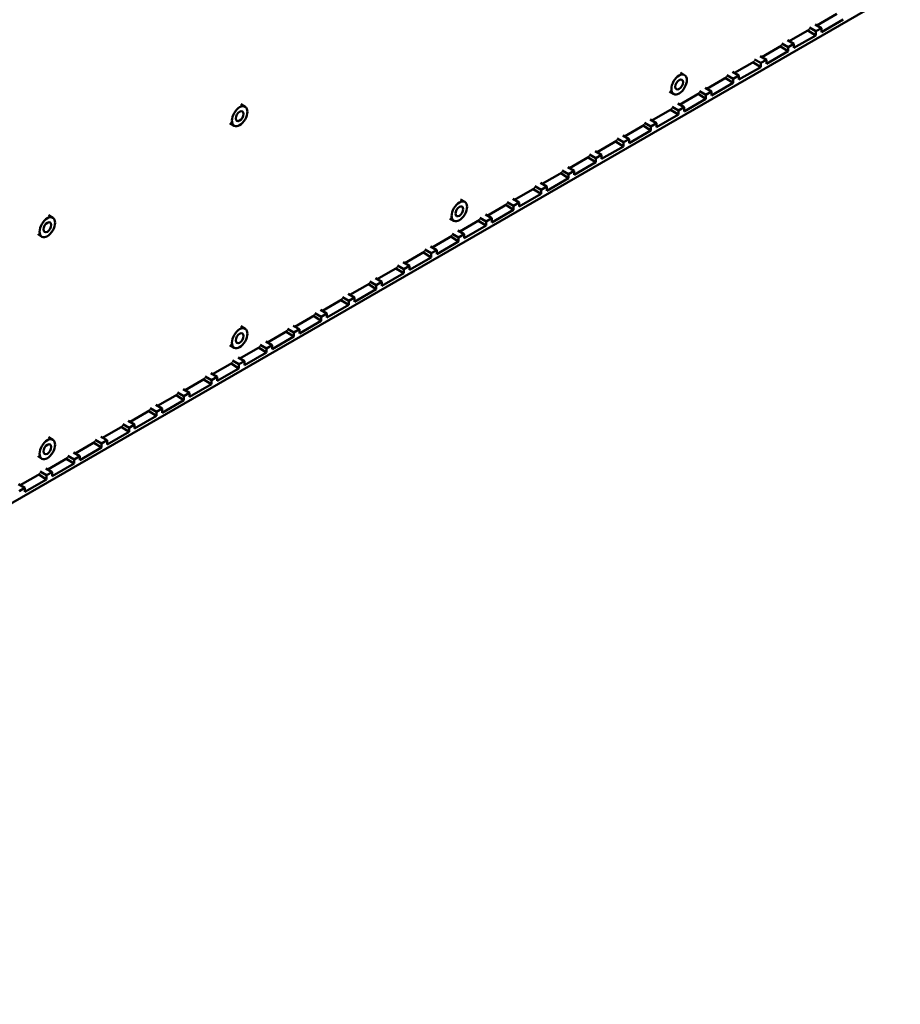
# Model space of a CAD drawing. Header units: millimetres. Extents: x 0 to 6049, y -120 to 1682.
# Tile 207 of 256: x 2166 to 2254, y 367 to 466. Entities that reach past the tile are written whole.
import ezdxf

# ---------------------------------------------------------------- set-up
doc = ezdxf.new("R2010")
doc.units = ezdxf.units.MM
doc.header["$LTSCALE"] = 2
doc.layers.add('Sichtbar (ISO)', color=7, linetype='Continuous', lineweight=50)

msp = doc.modelspace()

# ---------------------------------------------------------------- linework, layer by layer
at = {"layer": 'Sichtbar (ISO)'}
for p, q in [((2077.682, 367.018), (2254.318, 468.998)), ((2245.919, 465.456), (2247.939, 466.622)), ((2245.742, 465.558), (2246.379, 465.191)), ((2248.575, 466.05), (2246.379, 464.782)), ((2243.157, 463.861), (2245.177, 465.027)), ((2245.813, 464.456), (2243.617, 463.188)), ((2245.813, 464.456), (2245.027, 464.941)), ((2245.177, 465.231), (2245.813, 464.864)), ((2245.813, 464.864), (2246.379, 465.191)), ((2245.813, 464.456), (2245.813, 464.864)), ((2246.379, 465.191), (2246.379, 464.782)), ((2240.395, 462.267), (2242.415, 463.433)), ((2242.415, 463.637), (2243.051, 463.269)), ((2242.98, 463.963), (2243.617, 463.596)), ((2243.051, 463.269), (2243.617, 463.596)), ((2243.617, 463.596), (2243.617, 463.188)), ((2243.051, 462.861), (2240.855, 461.593)), ((2243.051, 462.861), (2242.265, 463.347)), ((2243.051, 462.861), (2243.051, 463.269)), ((2237.633, 460.672), (2239.653, 461.838)), ((2240.289, 461.267), (2239.503, 461.752)), ((2239.653, 462.042), (2240.289, 461.675)), ((2240.219, 462.369), (2240.855, 462.001)), ((2240.289, 461.675), (2240.855, 462.001)), ((2240.289, 461.267), (2240.289, 461.675)), ((2240.855, 462.001), (2240.855, 461.593)), ((2232.203, 460.712), (2232.628, 460.467)), ((2236.891, 460.448), (2237.527, 460.08)), ((2237.457, 460.774), (2238.093, 460.407)), ((2237.527, 460.08), (2238.093, 460.407)), ((2240.289, 461.267), (2238.093, 459.999)), ((2238.093, 460.407), (2238.093, 459.999)), ((2234.871, 459.078), (2236.891, 460.243)), ((2237.527, 459.672), (2235.331, 458.404)), ((2237.527, 459.672), (2236.742, 460.157)), ((2237.527, 459.672), (2237.527, 460.08)), ((2231.103, 458.806), (2231.528, 458.561)), ((2232.109, 457.483), (2234.129, 458.649)), ((2234.765, 458.077), (2233.98, 458.563)), ((2234.129, 458.853), (2234.765, 458.486)), ((2234.695, 459.18), (2235.331, 458.812)), ((2234.765, 458.486), (2235.331, 458.812)), ((2234.765, 458.077), (2234.765, 458.486)), ((2235.331, 458.812), (2235.331, 458.404)), ((2188.012, 457.522), (2188.436, 457.277)), ((2231.933, 457.585), (2232.569, 457.218)), ((2234.765, 458.077), (2232.569, 456.809)), ((2229.347, 455.888), (2231.367, 457.054)), ((2232.003, 456.483), (2229.807, 455.215)), ((2232.003, 456.483), (2231.218, 456.968)), ((2231.367, 457.258), (2232.003, 456.891)), ((2232.003, 456.891), (2232.569, 457.218)), ((2232.003, 456.483), (2232.003, 456.891)), ((2232.569, 457.218), (2232.569, 456.809)), ((2186.912, 455.617), (2187.336, 455.372)), ((2226.585, 454.294), (2228.605, 455.46)), ((2228.605, 455.664), (2229.241, 455.296)), ((2229.171, 455.99), (2229.807, 455.623)), ((2229.241, 455.296), (2229.807, 455.623)), ((2229.807, 455.623), (2229.807, 455.215)), ((2229.241, 454.888), (2227.045, 453.62)), ((2229.241, 454.888), (2228.456, 455.373)), ((2229.241, 454.888), (2229.241, 455.296)), ((2223.824, 452.699), (2225.843, 453.865)), ((2226.479, 453.293), (2225.694, 453.779)), ((2225.843, 454.069), (2226.479, 453.702)), ((2226.409, 454.396), (2227.045, 454.028)), ((2226.479, 453.702), (2227.045, 454.028)), ((2226.479, 453.293), (2226.479, 453.702)), ((2227.045, 454.028), (2227.045, 453.62)), ((2223.647, 452.801), (2224.283, 452.434)), ((2226.479, 453.293), (2224.283, 452.025)), ((2221.062, 451.104), (2223.081, 452.27)), ((2223.717, 451.699), (2221.521, 450.431)), ((2223.717, 451.699), (2222.932, 452.184)), ((2223.081, 452.475), (2223.717, 452.107)), ((2223.717, 452.107), (2224.283, 452.434)), ((2223.717, 451.699), (2223.717, 452.107)), ((2224.283, 452.434), (2224.283, 452.025)), ((2218.3, 449.51), (2220.319, 450.676)), ((2220.955, 450.104), (2220.17, 450.59)), ((2220.319, 450.88), (2220.955, 450.512)), ((2220.885, 451.207), (2221.521, 450.839)), ((2220.955, 450.512), (2221.521, 450.839)), ((2220.955, 450.104), (2220.955, 450.512)), ((2221.521, 450.839), (2221.521, 450.431)), ((2218.123, 449.612), (2218.759, 449.244)), ((2220.955, 450.104), (2218.759, 448.836)), ((2215.538, 447.915), (2217.557, 449.081)), ((2218.194, 448.51), (2217.408, 448.995)), ((2217.557, 449.285), (2218.194, 448.918)), ((2218.194, 448.918), (2218.759, 449.244)), ((2218.194, 448.51), (2218.194, 448.918)), ((2218.759, 449.244), (2218.759, 448.836)), ((2210.108, 447.955), (2210.532, 447.71)), ((2214.795, 447.691), (2215.432, 447.323)), ((2215.361, 448.017), (2215.997, 447.65)), ((2215.432, 447.323), (2215.997, 447.65)), ((2218.194, 448.51), (2215.997, 447.242)), ((2215.997, 447.65), (2215.997, 447.242)), ((2212.776, 446.321), (2214.795, 447.487)), ((2215.432, 446.915), (2213.235, 445.647)), ((2215.432, 446.915), (2214.646, 447.4)), ((2215.432, 446.915), (2215.432, 447.323)), ((2168.678, 446.36), (2169.102, 446.115)), ((2209.008, 446.049), (2209.432, 445.804)), ((2210.014, 444.726), (2212.033, 445.892)), ((2212.67, 445.32), (2211.884, 445.806)), ((2212.033, 446.096), (2212.67, 445.729)), ((2212.599, 446.423), (2213.235, 446.055)), ((2212.67, 445.729), (2213.235, 446.055)), ((2212.67, 445.32), (2212.67, 445.729)), ((2213.235, 446.055), (2213.235, 445.647)), ((2209.837, 444.828), (2210.473, 444.461)), ((2212.67, 445.32), (2210.473, 444.052)), ((2167.578, 444.455), (2168.002, 444.21)), ((2207.252, 443.131), (2209.271, 444.297)), ((2209.908, 443.726), (2207.711, 442.458)), ((2209.908, 443.726), (2209.122, 444.211)), ((2209.271, 444.501), (2209.908, 444.134)), ((2209.908, 444.134), (2210.473, 444.461)), ((2209.908, 443.726), (2209.908, 444.134)), ((2210.473, 444.461), (2210.473, 444.052)), ((2204.49, 441.537), (2206.509, 442.703)), ((2207.146, 442.131), (2206.36, 442.616)), ((2206.509, 442.907), (2207.146, 442.539)), ((2207.075, 443.233), (2207.711, 442.866)), ((2207.146, 442.539), (2207.711, 442.866)), ((2207.711, 442.866), (2207.711, 442.458)), ((2204.313, 441.639), (2204.949, 441.271)), ((2207.146, 442.131), (2204.949, 440.863)), ((2207.146, 442.131), (2207.146, 442.539)), ((2201.728, 439.942), (2203.747, 441.108)), ((2204.384, 440.537), (2203.598, 441.022)), ((2203.747, 441.312), (2204.384, 440.945)), ((2204.384, 440.945), (2204.949, 441.271)), ((2204.384, 440.537), (2204.384, 440.945)), ((2204.949, 441.271), (2204.949, 440.863)), ((2200.985, 439.718), (2201.622, 439.35)), ((2201.551, 440.044), (2202.187, 439.677)), ((2201.622, 439.35), (2202.187, 439.677)), ((2204.384, 440.537), (2202.187, 439.269)), ((2202.187, 439.677), (2202.187, 439.269)), ((2198.966, 438.348), (2200.985, 439.513)), ((2201.622, 438.942), (2199.425, 437.674)), ((2201.622, 438.942), (2200.836, 439.427)), ((2201.622, 438.942), (2201.622, 439.35)), ((2196.204, 436.753), (2198.223, 437.919)), ((2198.86, 437.347), (2198.074, 437.833)), ((2198.223, 438.123), (2198.86, 437.756)), ((2198.789, 438.45), (2199.425, 438.082)), ((2198.86, 437.756), (2199.425, 438.082)), ((2198.86, 437.347), (2198.86, 437.756)), ((2199.425, 438.082), (2199.425, 437.674)), ((2196.027, 436.855), (2196.664, 436.488)), ((2198.86, 437.347), (2196.664, 436.079)), ((2193.442, 435.158), (2195.461, 436.324)), ((2196.098, 435.753), (2193.902, 434.485)), ((2196.098, 435.753), (2195.312, 436.238)), ((2195.461, 436.528), (2196.098, 436.161)), ((2196.098, 436.161), (2196.664, 436.488)), ((2196.098, 435.753), (2196.098, 436.161)), ((2196.664, 436.488), (2196.664, 436.079)), ((2188.012, 435.198), (2188.436, 434.953)), ((2190.68, 433.564), (2192.699, 434.73)), ((2192.699, 434.934), (2193.336, 434.566)), ((2193.265, 435.26), (2193.902, 434.893)), ((2193.336, 434.566), (2193.902, 434.893)), ((2193.902, 434.893), (2193.902, 434.485)), ((2193.336, 434.158), (2191.14, 432.89)), ((2193.336, 434.158), (2192.55, 434.643)), ((2193.336, 434.158), (2193.336, 434.566)), ((2186.912, 433.292), (2187.336, 433.047)), ((2187.918, 431.969), (2189.938, 433.135)), ((2190.574, 432.563), (2189.788, 433.049)), ((2189.938, 433.339), (2190.574, 432.972)), ((2190.503, 433.666), (2191.14, 433.298)), ((2190.574, 432.972), (2191.14, 433.298)), ((2190.574, 432.563), (2190.574, 432.972)), ((2191.14, 433.298), (2191.14, 432.89)), ((2187.176, 431.745), (2187.812, 431.377)), ((2187.741, 432.071), (2188.378, 431.704)), ((2187.812, 431.377), (2188.378, 431.704)), ((2190.574, 432.563), (2188.378, 431.295)), ((2188.378, 431.704), (2188.378, 431.295)), ((2185.156, 430.374), (2187.176, 431.54)), ((2187.812, 430.969), (2185.616, 429.701)), ((2187.812, 430.969), (2187.026, 431.454)), ((2187.812, 430.969), (2187.812, 431.377)), ((2182.394, 428.78), (2184.414, 429.946)), ((2185.05, 429.374), (2184.264, 429.86)), ((2184.414, 430.15), (2185.05, 429.782)), ((2184.979, 430.477), (2185.616, 430.109)), ((2185.05, 429.782), (2185.616, 430.109)), ((2185.05, 429.374), (2185.05, 429.782)), ((2185.616, 430.109), (2185.616, 429.701)), ((2182.217, 428.882), (2182.854, 428.514)), ((2185.05, 429.374), (2182.854, 428.106)), ((2179.632, 427.185), (2181.652, 428.351)), ((2182.288, 427.78), (2180.092, 426.512)), ((2182.288, 427.78), (2181.502, 428.265)), ((2181.652, 428.555), (2182.288, 428.188)), ((2182.288, 428.188), (2182.854, 428.514)), ((2182.288, 427.78), (2182.288, 428.188)), ((2182.854, 428.514), (2182.854, 428.106)), ((2176.87, 425.591), (2178.89, 426.757)), ((2178.89, 426.961), (2179.526, 426.593)), ((2179.455, 427.287), (2180.092, 426.92)), ((2179.526, 426.593), (2180.092, 426.92)), ((2180.092, 426.92), (2180.092, 426.512)), ((2179.526, 426.185), (2177.33, 424.917)), ((2179.526, 426.185), (2178.74, 426.67)), ((2179.526, 426.185), (2179.526, 426.593)), ((2174.108, 423.996), (2176.128, 425.162)), ((2176.764, 424.59), (2175.978, 425.076)), ((2176.128, 425.366), (2176.764, 424.999)), ((2176.693, 425.693), (2177.33, 425.325)), ((2176.764, 424.999), (2177.33, 425.325)), ((2176.764, 424.59), (2176.764, 424.999)), ((2177.33, 425.325), (2177.33, 424.917)), ((2168.678, 424.035), (2169.102, 423.79)), ((2173.366, 423.771), (2174.002, 423.404)), ((2173.931, 424.098), (2174.568, 423.731)), ((2176.764, 424.59), (2174.568, 423.322)), ((2171.346, 422.401), (2173.366, 423.567)), ((2174.002, 422.996), (2171.806, 421.728)), ((2174.002, 422.996), (2173.216, 423.481)), ((2174.002, 423.404), (2174.568, 423.731)), ((2174.002, 422.996), (2174.002, 423.404)), ((2174.568, 423.731), (2174.568, 423.322)), ((2167.578, 422.13), (2168.002, 421.885)), ((2168.584, 420.807), (2170.604, 421.973)), ((2171.24, 421.401), (2170.454, 421.886)), ((2170.604, 422.177), (2171.24, 421.809)), ((2171.169, 422.503), (2171.806, 422.136)), ((2171.24, 421.809), (2171.806, 422.136)), ((2171.24, 421.401), (2171.24, 421.809)), ((2171.806, 422.136), (2171.806, 421.728)), ((2168.407, 420.909), (2169.044, 420.541)), ((2171.24, 421.401), (2169.044, 420.133)), ((2165.822, 419.212), (2167.842, 420.378)), ((2168.478, 419.807), (2167.692, 420.292)), ((2167.842, 420.582), (2168.478, 420.215)), ((2168.478, 420.215), (2169.044, 420.541)), ((2168.478, 419.807), (2168.478, 420.215)), ((2169.044, 420.541), (2169.044, 420.133)), ((2165.646, 419.314), (2166.282, 418.947)), ((2165.716, 418.62), (2166.282, 418.947)), ((2168.478, 419.807), (2166.282, 418.539)), ((2166.282, 418.947), (2166.282, 418.539))]:
    msp.add_line(p, q, dxfattribs=at)
for centre, major_axis in [((2232.078, 459.514), (-0.55, -0.953)), ((2232.078, 459.514), (-0.275, -0.476)), ((2187.886, 456.325), (-0.55, -0.953)), ((2187.886, 456.325), (-0.275, -0.476)), ((2209.982, 446.757), (-0.55, -0.953)), ((2209.982, 446.757), (-0.275, -0.476)), ((2168.552, 445.162), (-0.55, -0.953)), ((2168.552, 445.162), (-0.275, -0.476)), ((2187.886, 434), (-0.55, -0.953)), ((2187.886, 434), (-0.275, -0.476)), ((2168.552, 422.838), (-0.55, -0.953)), ((2168.552, 422.838), (-0.275, -0.476))]:
    msp.add_ellipse(centre, major_axis=major_axis, ratio=0.577351, dxfattribs=at)

doc.saveas('drawing.dxf')
